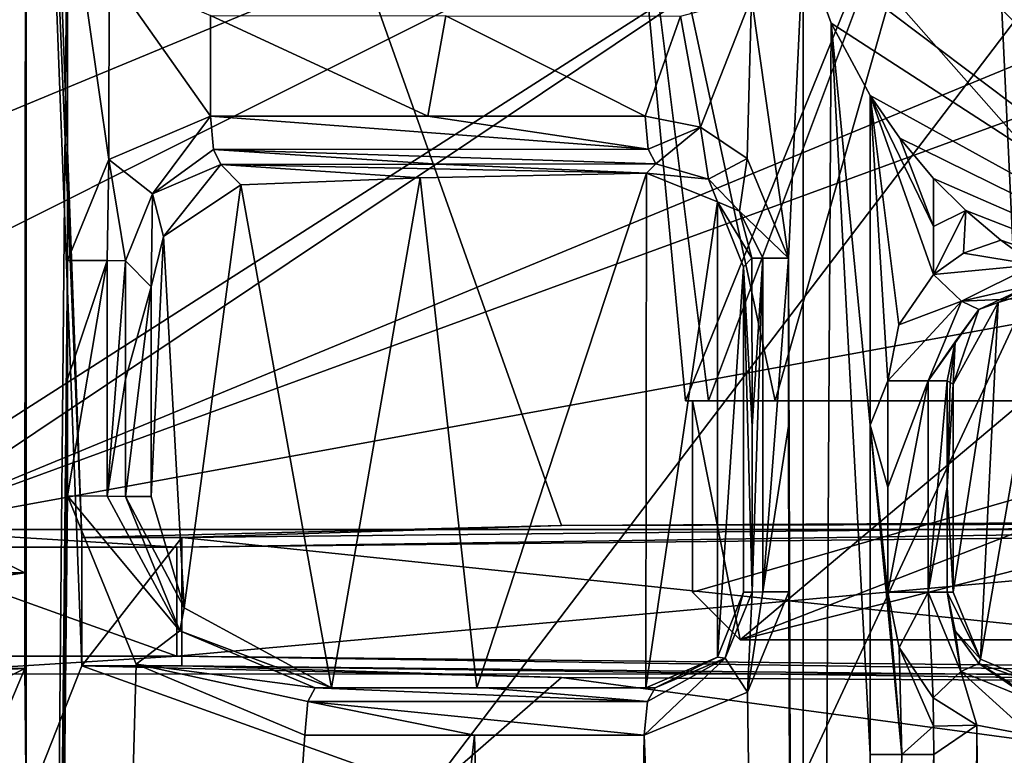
# Model space of a CAD drawing. Extents: x -65 to 446, y -88 to 1542.
# Tile 89 of 223: x 36 to 46, y -35 to -27. Entities that reach past the tile are written whole.
import ezdxf

# ---------------------------------------------------------------- set-up
doc = ezdxf.new("R2010")
doc.units = 0
doc.header["$LTSCALE"] = 74.25
for name, color, linetype in [('15', 7, 'CONTINUOUS'), ('206', 7, 'CONTINUOUS'), ('209', 7, 'CONTINUOUS'), ('218', 7, 'CONTINUOUS'), ('221', 7, 'CONTINUOUS'), ('230', 7, 'CONTINUOUS'), ('245', 7, 'CONTINUOUS'), ('277', 7, 'CONTINUOUS'), ('280', 7, 'CONTINUOUS'), ('281', 7, 'CONTINUOUS'), ('3', 7, 'CONTINUOUS'), ('307', 7, 'CONTINUOUS'), ('326', 7, 'CONTINUOUS'), ('332', 7, 'CONTINUOUS'), ('341', 7, 'CONTINUOUS'), ('360', 7, 'CONTINUOUS'), ('377', 7, 'CONTINUOUS'), ('380', 7, 'CONTINUOUS'), ('4', 7, 'CONTINUOUS'), ('404', 7, 'CONTINUOUS'), ('410', 7, 'CONTINUOUS'), ('414', 7, 'CONTINUOUS'), ('420', 7, 'CONTINUOUS'), ('450', 7, 'CONTINUOUS'), ('481', 7, 'CONTINUOUS'), ('488', 7, 'CONTINUOUS'), ('492', 7, 'CONTINUOUS'), ('510', 7, 'CONTINUOUS'), ('512', 7, 'CONTINUOUS'), ('523', 7, 'CONTINUOUS'), ('525', 7, 'CONTINUOUS'), ('531', 7, 'CONTINUOUS'), ('532', 7, 'CONTINUOUS'), ('545', 7, 'CONTINUOUS'), ('554', 7, 'CONTINUOUS'), ('565', 7, 'CONTINUOUS'), ('573', 7, 'CONTINUOUS'), ('589', 7, 'CONTINUOUS'), ('594', 7, 'CONTINUOUS'), ('595', 7, 'CONTINUOUS'), ('60', 7, 'CONTINUOUS'), ('604', 7, 'CONTINUOUS'), ('61', 7, 'CONTINUOUS'), ('611', 7, 'CONTINUOUS'), ('62', 7, 'CONTINUOUS'), ('63', 7, 'CONTINUOUS'), ('632', 7, 'CONTINUOUS'), ('634', 7, 'CONTINUOUS'), ('638', 7, 'CONTINUOUS'), ('659', 7, 'CONTINUOUS'), ('66', 7, 'CONTINUOUS'), ('722', 7, 'CONTINUOUS'), ('735', 7, 'CONTINUOUS'), ('749', 7, 'CONTINUOUS'), ('778', 7, 'CONTINUOUS'), ('830', 7, 'CONTINUOUS'), ('933', 7, 'CONTINUOUS')]:
    doc.layers.add(name, color=color, linetype=linetype)

msp = doc.modelspace()

# ---------------------------------------------------------------- linework, layer by layer
at = {"layer": '15', "linetype": 'CONTINUOUS'}
for points in [[(43, -31), (43.239, -31, 1.812), (42.275, -23.272), (43, -31)], [(43.239, -31, 1.812), (43.938, -31, 3.5), (42.275, -23.272), (43.239, -31, 1.812)], [(42.275, -23.272), (43.938, -31, 3.5), (46.137, -23.272, 6.689), (42.275, -23.272)], [(43.938, -31, 3.5), (46.5, -31, 6.062), (46.137, -23.272, 6.689), (43.938, -31, 3.5)], [(46.5, -31, 6.062), (53.5, -31, 6.062), (46.137, -23.272, 6.689), (46.5, -31, 6.062)], [(46.137, -23.272, 6.689), (53.5, -31, 6.062), (53.863, -23.272, 6.689), (46.137, -23.272, 6.689)]]:
    msp.add_3dface(points, dxfattribs=at)
at = {"layer": '206', "color": 7, "linetype": 'CONTINUOUS'}
msp.add_3dface([(35.705, -32.607, -11.079), (29.1, -32.8), (36.092, -32.8, 0), (35.705, -32.607, -11.079)], dxfattribs=at)
at = {"layer": '209', "color": 7, "linetype": 'CONTINUOUS'}
for points in [[(45.594, -28.673, -15.381), (45.932, -29.01, -15.474), (45.594, -29.177, -15.381), (45.594, -28.673, -15.381)], [(45.932, -29.01, -15.474), (45.594, -29.678, -15.381), (45.594, -29.177, -15.381), (45.932, -29.01, -15.474)], [(45.594, -29.678, -15.381), (45.932, -29.01, -15.474), (45.906, -29.457, -15.467), (45.594, -29.678, -15.381)], [(45.932, -29.01, -15.474), (46.295, -29.32, -15.565), (45.906, -29.457, -15.467), (45.932, -29.01, -15.474)]]:
    msp.add_3dface(points, dxfattribs=at)
at = {"layer": '218', "color": 7, "linetype": 'CONTINUOUS'}
for points in [[(36.092, -32.8, 0), (29.1, -32.8), (29.1, -33.8), (36.092, -32.8, 0)], [(36.092, -33.8), (36.092, -32.8, 0), (29.1, -33.8), (36.092, -33.8)]]:
    msp.add_3dface(points, dxfattribs=at)
at = {"layer": '221', "color": 7, "linetype": 'CONTINUOUS'}
for points in [[(46.065, -30.043, -14.918), (46.605, -29.793, -15.119), (46.27, -29.972, -13.078), (46.065, -30.043, -14.918)], [(46.27, -29.972, -13.078), (46.605, -29.793, -15.119), (46.755, -29.822, -13.207), (46.27, -29.972, -13.078)], [(45.8, -30.825, -12.935), (46.065, -30.043, -14.918), (46.27, -29.972, -13.078), (45.8, -30.825, -12.935)], [(45.821, -30.383, -14.824), (46.065, -30.043, -14.918), (45.8, -30.825, -12.935), (45.821, -30.383, -14.824)], [(45.735, -30.792, -14.794), (45.821, -30.383, -14.824), (45.768, -30.809, -13.858), (45.735, -30.792, -14.794)], [(45.8, -30.825, -12.935), (45.768, -30.809, -13.858), (45.821, -30.383, -14.824), (45.8, -30.825, -12.935)]]:
    msp.add_3dface(points, dxfattribs=at)
at = {"layer": '230', "color": 7, "linetype": 'CONTINUOUS'}
for points in [[(43.696, -31.269, -14.54), (43.695, -29.509, -14.537), (43.807, -29.506, -14.835), (43.696, -31.269, -14.54)], [(43.696, -33, -14.544), (43.696, -31.269, -14.54), (43.807, -29.506, -14.835), (43.696, -33, -14.544)], [(43.696, -33, -14.544), (43.807, -29.506, -14.835), (43.808, -32.999, -14.843), (43.696, -33, -14.544)], [(43.807, -29.506, -14.835), (44.077, -29.508, -15.005), (43.808, -32.999, -14.843), (43.807, -29.506, -14.835)], [(44.077, -29.508, -15.005), (44.078, -31.265, -15.009), (43.808, -32.999, -14.843), (44.077, -29.508, -15.005)], [(44.078, -31.265, -15.009), (44.079, -32.999, -15.013), (43.808, -32.999, -14.843), (44.078, -31.265, -15.009)]]:
    msp.add_3dface(points, dxfattribs=at)
at = {"layer": '245', "color": 7, "linetype": 'CONTINUOUS'}
for points in [[(45.116, -31.904, -15.263), (45.116, -30.791, -15.262), (45.536, -30.789, -15.176), (45.116, -31.904, -15.263)], [(45.117, -33, -15.264), (45.116, -31.904, -15.263), (45.536, -30.789, -15.176), (45.117, -33, -15.264)], [(45.117, -33, -15.264), (45.536, -30.789, -15.176), (45.537, -33, -15.177), (45.117, -33, -15.264)], [(45.536, -30.789, -15.176), (45.735, -30.792, -14.794), (45.537, -33, -15.177), (45.536, -30.789, -15.176)], [(45.537, -33, -15.177), (45.735, -30.792, -14.794), (45.735, -31.903, -14.794), (45.537, -33, -15.177)], [(45.735, -33, -14.795), (45.537, -33, -15.177), (45.735, -31.903, -14.794), (45.735, -33, -14.795)]]:
    msp.add_3dface(points, dxfattribs=at)
at = {"layer": '277', "color": 7, "linetype": 'CONTINUOUS'}
for points in [[(38.035, -28.022, -13.585), (40.308, -28.022, -14.103), (42.61, -28.369, -14.503), (38.035, -28.022, -13.585)], [(38.066, -28.372, -13.45), (38.035, -28.022, -13.585), (42.61, -28.369, -14.503), (38.066, -28.372, -13.45)], [(40.308, -28.022, -14.103), (42.577, -28.022, -14.638), (42.61, -28.369, -14.503), (40.308, -28.022, -14.103)], [(42.691, -28.522, -14.17), (38.066, -28.372, -13.45), (42.61, -28.369, -14.503), (42.691, -28.522, -14.17)], [(38.141, -28.527, -13.115), (38.066, -28.372, -13.45), (40.418, -28.525, -13.633), (38.141, -28.527, -13.115)], [(40.418, -28.525, -13.633), (38.066, -28.372, -13.45), (42.691, -28.522, -14.17), (40.418, -28.525, -13.633)]]:
    msp.add_3dface(points, dxfattribs=at)
at = {"layer": '280', "color": 7, "linetype": 'CONTINUOUS'}
for points in [[(44.929, -31.255, -15.216), (44.929, -27.807, -15.213), (45.116, -30.791, -15.262), (44.929, -31.255, -15.216)], [(44.929, -27.807, -15.213), (45.241, -28.254, -15.291), (45.594, -29.177, -15.381), (44.929, -27.807, -15.213)], [(45.116, -30.791, -15.262), (44.929, -27.807, -15.213), (45.23, -30.205, -15.288), (45.116, -30.791, -15.262)], [(45.23, -30.205, -15.288), (44.929, -27.807, -15.213), (45.594, -29.678, -15.381), (45.23, -30.205, -15.288)], [(45.594, -29.678, -15.381), (44.929, -27.807, -15.213), (45.594, -29.177, -15.381), (45.594, -29.678, -15.381)], [(45.241, -28.254, -15.291), (45.594, -28.673, -15.381), (45.594, -29.177, -15.381), (45.241, -28.254, -15.291)], [(44.929, -31.255, -15.216), (45.116, -30.791, -15.262), (45.116, -31.904, -15.263), (44.929, -31.255, -15.216)], [(45.263, -34.7, -15.301), (44.929, -34.7, -15.22), (44.929, -31.255, -15.216), (45.263, -34.7, -15.301)], [(45.263, -34.7, -15.301), (44.929, -31.255, -15.216), (45.117, -33, -15.264), (45.263, -34.7, -15.301)], [(45.117, -33, -15.264), (44.929, -31.255, -15.216), (45.116, -31.904, -15.263), (45.117, -33, -15.264)], [(45.233, -33.581, -15.291), (45.263, -34.7, -15.301), (45.117, -33, -15.264), (45.233, -33.581, -15.291)], [(45.593, -34.403, -15.381), (45.263, -34.7, -15.301), (45.233, -33.581, -15.291), (45.593, -34.403, -15.381)], [(45.59, -34.106, -15.38), (45.593, -34.403, -15.381), (45.233, -33.581, -15.291), (45.59, -34.106, -15.38)], [(45.596, -34.7, -15.382), (45.263, -34.7, -15.301), (45.593, -34.403, -15.381), (45.596, -34.7, -15.382)]]:
    msp.add_3dface(points, dxfattribs=at)
at = {"layer": '281', "color": 7, "linetype": 'CONTINUOUS'}
for points in [[(39.3, -34, -8.395), (38.353, -28.741, -7.023), (40.225, -28.669, -9.455), (39.3, -34, -8.395)], [(40.819, -34, -10.033), (39.3, -34, -8.395), (40.225, -28.669, -9.455), (40.819, -34, -10.033)], [(42.594, -28.618, -11.407), (40.819, -34, -10.033), (40.225, -28.669, -9.455), (42.594, -28.618, -11.407)], [(42.585, -34, -11.401), (40.819, -34, -10.033), (42.594, -28.618, -11.407), (42.585, -34, -11.401)], [(42.585, -34, -11.401), (42.594, -28.618, -11.407), (43.333, -28.92, -11.854), (42.585, -34, -11.401)], [(37.544, -29.282, -5.459), (38.353, -28.741, -7.023), (37.759, -33.164, -5.926), (37.544, -29.282, -5.459)], [(38.353, -28.741, -7.023), (39.3, -34, -8.395), (37.759, -33.164, -5.926), (38.353, -28.741, -7.023)], [(43.334, -33.681, -11.854), (42.585, -34, -11.401), (43.333, -28.92, -11.854), (43.334, -33.681, -11.854)], [(43.607, -29.597, -12.004), (43.334, -33.681, -11.854), (43.333, -28.92, -11.854), (43.607, -29.597, -12.004)], [(37.413, -29.806, -5.15), (37.544, -29.282, -5.459), (37.413, -32, -5.15), (37.413, -29.806, -5.15)], [(37.413, -32, -5.15), (37.544, -29.282, -5.459), (37.759, -33.164, -5.926), (37.413, -32, -5.15)], [(43.607, -33, -12.004), (43.334, -33.681, -11.854), (43.607, -29.597, -12.004), (43.607, -33, -12.004)]]:
    msp.add_3dface(points, dxfattribs=at)
at = {"layer": '3', "linetype": 'CONTINUOUS'}
for points in [[(43, -31), (43.239, -31, -1.812), (43.073, -31, -0.5), (43, -31)], [(43.239, -31, 1.812), (43, -31), (43.073, -31, 0.5), (43.239, -31, 1.812)], [(43.073, -31, 0.5), (43, -31), (43.073, -31, -0.5), (43.073, -31, 0.5)], [(43.073, -31, -0.5), (43.239, -31, -1.812), (50, -31, -0.5), (43.073, -31, -0.5)], [(56.761, -31, 1.812), (43.239, -31, 1.812), (43.073, -31, 0.5), (56.761, -31, 1.812)], [(46.537, -31, 0.5), (56.761, -31, 1.812), (43.073, -31, 0.5), (46.537, -31, 0.5)], [(43.938, -31, -3.5), (56.761, -31, -1.812), (43.239, -31, -1.812), (43.938, -31, -3.5)], [(43.239, -31, -1.812), (56.761, -31, -1.812), (56.927, -31, -0.5), (43.239, -31, -1.812)], [(50, -31, -0.5), (43.239, -31, -1.812), (53.463, -31, -0.5), (50, -31, -0.5)], [(53.463, -31, -0.5), (43.239, -31, -1.812), (56.927, -31, -0.5), (53.463, -31, -0.5)], [(43.938, -31, 3.5), (43.239, -31, 1.812), (56.062, -31, 3.5), (43.938, -31, 3.5)], [(56.062, -31, 3.5), (43.239, -31, 1.812), (56.761, -31, 1.812), (56.062, -31, 3.5)], [(56.062, -31, -3.5), (56.761, -31, -1.812), (43.938, -31, -3.5), (56.062, -31, -3.5)], [(56.062, -31, -3.5), (43.938, -31, -3.5), (46.85, -31, -3.7), (56.062, -31, -3.5)], [(43.938, -31, -3.5), (46.5, -31, -6.062), (46.85, -31, -3.7), (43.938, -31, -3.5)], [(46.5, -31, 6.062), (43.938, -31, 3.5), (46.85, -31, 4.5), (46.5, -31, 6.062)], [(43.938, -31, 3.5), (56.062, -31, 3.5), (53.15, -31, 3.7), (43.938, -31, 3.5)], [(43.938, -31, 3.5), (53.15, -31, 3.7), (46.85, -31, 3.7), (43.938, -31, 3.5)], [(46.85, -31, 4.5), (43.938, -31, 3.5), (46.85, -31, 3.7), (46.85, -31, 4.5)]]:
    msp.add_3dface(points, dxfattribs=at)
at = {"layer": '307', "color": 7, "linetype": 'CONTINUOUS'}
for points in [[(42.577, -28.022, -14.638), (43.157, -28.136, -14.778), (42.61, -28.369, -14.503), (42.577, -28.022, -14.638)], [(43.157, -28.136, -14.778), (42.691, -28.522, -14.17), (42.61, -28.369, -14.503), (43.157, -28.136, -14.778)], [(42.691, -28.522, -14.17), (43.157, -28.136, -14.778), (43.241, -28.68, -14.375), (42.691, -28.522, -14.17)], [(43.157, -28.136, -14.778), (43.646, -28.464, -14.898), (43.241, -28.68, -14.375), (43.157, -28.136, -14.778)], [(43.646, -28.464, -14.898), (43.563, -29.016, -14.493), (43.241, -28.68, -14.375), (43.646, -28.464, -14.898)], [(43.646, -28.464, -14.898), (44.077, -29.508, -15.005), (43.563, -29.016, -14.493), (43.646, -28.464, -14.898)], [(43.563, -29.016, -14.493), (44.077, -29.508, -15.005), (43.807, -29.506, -14.835), (43.563, -29.016, -14.493)], [(43.695, -29.509, -14.537), (43.563, -29.016, -14.493), (43.807, -29.506, -14.835), (43.695, -29.509, -14.537)]]:
    msp.add_3dface(points, dxfattribs=at)
at = {"layer": '326', "color": 7, "linetype": 'CONTINUOUS'}
for points in [[(37.145, -32, -12.823), (37.413, -32, -5.15), (37.759, -33.164, -5.926), (37.145, -32, -12.823)], [(37.145, -32, -12.823), (37.759, -33.164, -5.926), (37.715, -33.404, -12.988), (37.145, -32, -12.823)], [(37.759, -33.164, -5.926), (39.3, -34, -8.395), (37.715, -33.404, -12.988), (37.759, -33.164, -5.926)], [(39.3, -34, -8.395), (39.127, -34, -13.366), (37.715, -33.404, -12.988), (39.3, -34, -8.395)]]:
    msp.add_3dface(points, dxfattribs=at)
at = {"layer": '332', "color": 7, "linetype": 'CONTINUOUS'}
for points in [[(43.648, -34.048, -14.912), (43.416, -33.69, -14.441), (43.696, -33, -14.544), (43.648, -34.048, -14.912)], [(44.079, -32.999, -15.013), (43.648, -34.048, -14.912), (43.808, -32.999, -14.843), (44.079, -32.999, -15.013)], [(43.648, -34.048, -14.912), (43.696, -33, -14.544), (43.808, -32.999, -14.843), (43.648, -34.048, -14.912)], [(43.648, -34.048, -14.912), (42.569, -34.498, -14.66), (43.416, -33.69, -14.441), (43.648, -34.048, -14.912)], [(43.416, -33.69, -14.441), (42.569, -34.498, -14.66), (42.602, -34.146, -14.516), (43.416, -33.69, -14.441)], [(42.682, -34, -14.172), (43.416, -33.69, -14.441), (42.602, -34.146, -14.516), (42.682, -34, -14.172)]]:
    msp.add_3dface(points, dxfattribs=at)
at = {"layer": '341', "color": 7, "linetype": 'CONTINUOUS'}
for points in [[(38.141, -28.527, -13.115), (40.418, -28.525, -13.633), (42.594, -28.618, -11.407), (38.141, -28.527, -13.115)], [(38.353, -28.741, -7.023), (38.141, -28.527, -13.115), (40.225, -28.669, -9.455), (38.353, -28.741, -7.023)], [(38.141, -28.527, -13.115), (42.594, -28.618, -11.407), (40.225, -28.669, -9.455), (38.141, -28.527, -13.115)], [(40.418, -28.525, -13.633), (42.691, -28.522, -14.17), (42.594, -28.618, -11.407), (40.418, -28.525, -13.633)]]:
    msp.add_3dface(points, dxfattribs=at)
at = {"layer": '360', "color": 7, "linetype": 'CONTINUOUS'}
for points in [[(45.59, -34.106, -15.38), (46.045, -34.392, -15.504), (45.593, -34.403, -15.381), (45.59, -34.106, -15.38)], [(46.045, -34.392, -15.504), (45.596, -34.7, -15.382), (45.593, -34.403, -15.381), (46.045, -34.392, -15.504)], [(45.939, -57.485, -15.476), (45.596, -34.7, -15.382), (46.045, -34.392, -15.504), (45.939, -57.485, -15.476)], [(46.384, -76.1, -15.586), (45.939, -57.485, -15.476), (46.045, -34.392, -15.504), (46.384, -76.1, -15.586)], [(46.617, -34.5, -15.638), (46.384, -76.1, -15.586), (46.045, -34.392, -15.504), (46.617, -34.5, -15.638)]]:
    msp.add_3dface(points, dxfattribs=at)
at = {"layer": '377', "color": 7, "linetype": 'CONTINUOUS'}
for points in [[(36.688, -32.43, 4), (36.688, -33.77, 4), (37.736, -32.43, 4), (36.688, -32.43, 4)], [(36.688, -33.77, 4), (37.736, -33.77, 4), (37.736, -32.43, 4), (36.688, -33.77, 4)]]:
    msp.add_3dface(points, dxfattribs=at)
at = {"layer": '380', "color": 7, "linetype": 'CONTINUOUS'}
for points in [[(39.127, -34, -13.366), (39.3, -34, -8.395), (40.819, -34, -10.033), (39.127, -34, -13.366)], [(42.585, -34, -11.401), (39.127, -34, -13.366), (40.819, -34, -10.033), (42.585, -34, -11.401)], [(39.127, -34, -13.366), (42.585, -34, -11.401), (40.906, -34, -13.764), (39.127, -34, -13.366)], [(40.906, -34, -13.764), (42.585, -34, -11.401), (42.682, -34, -14.172), (40.906, -34, -13.764)]]:
    msp.add_3dface(points, dxfattribs=at)
at = {"layer": '4', "linetype": 'CONTINUOUS'}
for points in [[(43, -31), (42.275, -23.272), (46.137, -23.272, -6.689), (43, -31)], [(43.239, -31, -1.812), (43, -31), (46.137, -23.272, -6.689), (43.239, -31, -1.812)], [(43.938, -31, -3.5), (43.239, -31, -1.812), (46.137, -23.272, -6.689), (43.938, -31, -3.5)], [(46.5, -31, -6.062), (43.938, -31, -3.5), (46.137, -23.272, -6.689), (46.5, -31, -6.062)], [(53.863, -23.272, -6.689), (46.5, -31, -6.062), (46.137, -23.272, -6.689), (53.863, -23.272, -6.689)]]:
    msp.add_3dface(points, dxfattribs=at)
at = {"layer": '404', "color": 7, "linetype": 'CONTINUOUS'}
for points in [[(36.092, -33.8), (29.1, -33.8), (29.1, -33.971, -9.799), (36.092, -33.8)], [(36.092, -33.8), (29.1, -33.971, -9.799), (32.405, -33.982, -10.429), (36.092, -33.8)], [(35.704, -33.994, -11.095), (36.092, -33.8), (32.405, -33.982, -10.429), (35.704, -33.994, -11.095)]]:
    msp.add_3dface(points, dxfattribs=at)
at = {"layer": '410', "color": 7, "linetype": 'CONTINUOUS'}
for points in [[(36.071, -76.521, -13.69), (31.659, -77.508, -13.008), (34.427, -25.499, -12.771), (36.071, -76.521, -13.69)], [(36.539, -25.46, -13.229), (36.071, -76.521, -13.69), (34.427, -25.499, -12.771), (36.539, -25.46, -13.229)], [(36.071, -76.521, -13.69), (36.539, -25.46, -13.229), (36.54, -29.532, -13.27), (36.071, -76.521, -13.69)], [(36.539, -25.46, -13.229), (36.974, -26.521, -13.336), (36.97, -28.474, -13.353), (36.539, -25.46, -13.229)], [(36.54, -29.532, -13.27), (36.539, -25.46, -13.229), (36.97, -28.474, -13.353), (36.54, -29.532, -13.27)], [(43.691, -26.779, -14.905), (44.23, -26.246, -15.037), (44.077, -29.508, -15.005), (43.691, -26.779, -14.905)], [(44.23, -26.246, -15.037), (44.231, -76.097, -15.158), (44.077, -29.508, -15.005), (44.23, -26.246, -15.037)], [(44.523, -27.05, -15.111), (44.231, -76.097, -15.158), (44.23, -26.246, -15.037), (44.523, -27.05, -15.111)], [(36.974, -26.521, -13.336), (38.035, -28.022, -13.585), (36.97, -28.474, -13.353), (36.974, -26.521, -13.336)], [(36.974, -26.521, -13.336), (38.035, -26.969, -13.576), (38.035, -28.022, -13.585), (36.974, -26.521, -13.336)], [(42.948, -26.976, -14.724), (43.691, -26.779, -14.905), (43.157, -28.136, -14.778), (42.948, -26.976, -14.724)], [(43.157, -28.136, -14.778), (43.691, -26.779, -14.905), (43.646, -28.464, -14.898), (43.157, -28.136, -14.778)], [(43.646, -28.464, -14.898), (43.691, -26.779, -14.905), (44.077, -29.508, -15.005), (43.646, -28.464, -14.898)], [(38.035, -26.969, -13.576), (40.493, -26.973, -14.14), (40.308, -28.022, -14.103), (38.035, -26.969, -13.576)], [(38.035, -28.022, -13.585), (38.035, -26.969, -13.576), (40.308, -28.022, -14.103), (38.035, -28.022, -13.585)], [(40.308, -28.022, -14.103), (40.493, -26.973, -14.14), (42.577, -28.022, -14.638), (40.308, -28.022, -14.103)], [(40.493, -26.973, -14.14), (42.948, -26.976, -14.724), (42.577, -28.022, -14.638), (40.493, -26.973, -14.14)], [(42.577, -28.022, -14.638), (42.948, -26.976, -14.724), (43.157, -28.136, -14.778), (42.577, -28.022, -14.638)], [(44.929, -34.7, -15.22), (44.231, -76.097, -15.158), (44.523, -27.05, -15.111), (44.929, -34.7, -15.22)], [(44.929, -34.7, -15.22), (44.523, -27.05, -15.111), (44.929, -31.255, -15.216), (44.929, -34.7, -15.22)], [(44.929, -27.807, -15.213), (44.929, -31.255, -15.216), (44.523, -27.05, -15.111), (44.929, -27.807, -15.213)], [(36.54, -30.774, -13.282), (36.071, -76.521, -13.69), (36.54, -29.532, -13.27), (36.54, -30.774, -13.282)], [(44.077, -29.508, -15.005), (44.231, -76.097, -15.158), (44.078, -31.265, -15.009), (44.077, -29.508, -15.005)], [(36.54, -31.995, -13.294), (36.071, -76.521, -13.69), (36.54, -30.774, -13.282), (36.54, -31.995, -13.294)], [(44.078, -31.265, -15.009), (44.231, -76.097, -15.158), (44.079, -32.999, -15.013), (44.078, -31.265, -15.009)], [(37.258, -33.754, -13.465), (36.071, -76.521, -13.69), (36.54, -31.995, -13.294), (37.258, -33.754, -13.465)], [(44.079, -32.999, -15.013), (44.231, -76.097, -15.158), (43.648, -34.048, -14.912), (44.079, -32.999, -15.013)], [(39.019, -34.496, -13.855), (36.071, -76.521, -13.69), (37.258, -33.754, -13.465), (39.019, -34.496, -13.855)], [(43.648, -34.048, -14.912), (44.231, -76.097, -15.158), (42.569, -34.498, -14.66), (43.648, -34.048, -14.912)], [(40.796, -34.497, -14.252), (36.071, -76.521, -13.69), (39.019, -34.496, -13.855), (40.796, -34.497, -14.252)], [(41.852, -76.094, -14.705), (36.071, -76.521, -13.69), (40.796, -34.497, -14.252), (41.852, -76.094, -14.705)], [(42.569, -34.498, -14.66), (41.852, -76.094, -14.705), (40.796, -34.497, -14.252), (42.569, -34.498, -14.66)], [(44.231, -76.097, -15.158), (41.852, -76.094, -14.705), (42.569, -34.498, -14.66), (44.231, -76.097, -15.158)], [(45.939, -57.485, -15.476), (44.231, -76.097, -15.158), (45.596, -34.7, -15.382), (45.939, -57.485, -15.476)], [(45.596, -34.7, -15.382), (44.231, -76.097, -15.158), (45.263, -34.7, -15.301), (45.596, -34.7, -15.382)], [(45.263, -34.7, -15.301), (44.231, -76.097, -15.158), (44.929, -34.7, -15.22), (45.263, -34.7, -15.301)]]:
    msp.add_3dface(points, dxfattribs=at)
at = {"layer": '414', "color": 7, "linetype": 'CONTINUOUS'}
for points in [[(42.594, -28.618, -11.407), (42.691, -28.522, -14.17), (43.241, -28.68, -14.375), (42.594, -28.618, -11.407)], [(43.333, -28.92, -11.854), (42.594, -28.618, -11.407), (43.241, -28.68, -14.375), (43.333, -28.92, -11.854)], [(43.563, -29.016, -14.493), (43.333, -28.92, -11.854), (43.241, -28.68, -14.375), (43.563, -29.016, -14.493)], [(43.695, -29.509, -14.537), (43.607, -29.597, -12.004), (43.333, -28.92, -11.854), (43.695, -29.509, -14.537)], [(43.695, -29.509, -14.537), (43.333, -28.92, -11.854), (43.563, -29.016, -14.493), (43.695, -29.509, -14.537)]]:
    msp.add_3dface(points, dxfattribs=at)
at = {"layer": '420', "color": 7, "linetype": 'CONTINUOUS'}
for points in [[(41.704, -32.305, 11.153), (36.688, -32.43, 4), (37.736, -32.43, 4), (41.704, -32.305, 11.153)], [(41.704, -32.305, 11.153), (37.736, -32.43, 4), (52.027, -32.278, 12.74), (41.704, -32.305, 11.153)], [(50, -32.257, 13.9), (41.704, -32.305, 11.153), (52.027, -32.278, 12.74), (50, -32.257, 13.9)]]:
    msp.add_3dface(points, dxfattribs=at)
at = {"layer": '450', "color": 7, "linetype": 'CONTINUOUS'}
for points in [[(43.696, -31.269, -14.54), (43.607, -29.597, -12.004), (43.695, -29.509, -14.537), (43.696, -31.269, -14.54)], [(43.696, -33, -14.544), (43.607, -33, -12.004), (43.607, -29.597, -12.004), (43.696, -33, -14.544)], [(43.696, -33, -14.544), (43.607, -29.597, -12.004), (43.696, -31.269, -14.54), (43.696, -33, -14.544)]]:
    msp.add_3dface(points, dxfattribs=at)
at = {"layer": '481', "color": 7, "linetype": 'CONTINUOUS'}
for points in [[(45.233, -33.581, -15.291), (45.117, -33, -15.264), (45.537, -33, -15.177), (45.233, -33.581, -15.291)], [(45.59, -34.106, -15.38), (45.233, -33.581, -15.291), (45.537, -33, -15.177), (45.59, -34.106, -15.38)], [(45.59, -34.106, -15.38), (45.537, -33, -15.177), (45.878, -33.831, -15.283), (45.59, -34.106, -15.38)], [(45.537, -33, -15.177), (45.735, -33, -14.795), (45.878, -33.831, -15.283), (45.537, -33, -15.177)], [(45.735, -33, -14.795), (45.82, -33.406, -14.826), (45.878, -33.831, -15.283), (45.735, -33, -14.795)], [(45.82, -33.406, -14.826), (46.065, -33.746, -14.912), (45.878, -33.831, -15.283), (45.82, -33.406, -14.826)]]:
    msp.add_3dface(points, dxfattribs=at)
at = {"layer": '488', "color": 7, "linetype": 'CONTINUOUS'}
for points in [[(35.705, -32.607, -11.079), (36.092, -32.8, 0), (36.108, -18.533, 0.485), (35.705, -32.607, -11.079)], [(35.706, -29.056, -11.04), (35.705, -32.607, -11.079), (36.108, -18.533, 0.485), (35.706, -29.056, -11.04)], [(35.707, -25.504, -11), (35.706, -29.056, -11.04), (36.108, -18.533, 0.485), (35.707, -25.504, -11)], [(36.092, -32.8, 0), (36.092, -33.8), (36.108, -18.533, 0.485), (36.092, -32.8, 0)], [(36.108, -18.533, 0.485), (36.092, -33.8), (36.108, -35.247, 0.485), (36.108, -18.533, 0.485)], [(36.092, -33.8), (35.704, -33.994, -11.095), (35.704, -34.722, -11.103), (36.092, -33.8)], [(36.092, -33.8), (35.704, -34.722, -11.103), (36.108, -35.247, 0.485), (36.092, -33.8)]]:
    msp.add_3dface(points, dxfattribs=at)
at = {"layer": '492', "color": 7, "linetype": 'CONTINUOUS'}
for points in [[(37.258, -33.754, -13.465), (36.54, -31.995, -13.294), (37.715, -33.404, -12.988), (37.258, -33.754, -13.465)], [(37.715, -33.404, -12.988), (36.54, -31.995, -13.294), (36.954, -31.997, -13.198), (37.715, -33.404, -12.988)], [(37.145, -32, -12.823), (37.715, -33.404, -12.988), (36.954, -31.997, -13.198), (37.145, -32, -12.823)], [(39.127, -34, -13.366), (37.258, -33.754, -13.465), (37.715, -33.404, -12.988), (39.127, -34, -13.366)], [(39.019, -34.496, -13.855), (37.258, -33.754, -13.465), (39.051, -34.145, -13.71), (39.019, -34.496, -13.855)], [(37.258, -33.754, -13.465), (39.127, -34, -13.366), (39.051, -34.145, -13.71), (37.258, -33.754, -13.465)]]:
    msp.add_3dface(points, dxfattribs=at)
at = {"layer": '510', "color": 7, "linetype": 'CONTINUOUS'}
for points in [[(45.735, -31.903, -14.794), (45.735, -30.792, -14.794), (45.768, -30.809, -13.858), (45.735, -31.903, -14.794)], [(45.735, -31.903, -14.794), (45.768, -30.809, -13.858), (45.8, -30.825, -12.935), (45.735, -31.903, -14.794)], [(45.735, -31.903, -14.794), (45.8, -30.825, -12.935), (45.8, -33, -12.935), (45.735, -31.903, -14.794)], [(45.735, -33, -14.795), (45.735, -31.903, -14.794), (45.8, -33, -12.935), (45.735, -33, -14.795)]]:
    msp.add_3dface(points, dxfattribs=at)
at = {"layer": '512', "color": 7, "linetype": 'CONTINUOUS'}
for points in [[(46.065, -33.746, -14.912), (46.648, -34.146, -15.495), (45.878, -33.831, -15.283), (46.065, -33.746, -14.912)], [(46.065, -33.746, -14.912), (46.371, -33.934, -15.031), (46.648, -34.146, -15.495), (46.065, -33.746, -14.912)], [(46.045, -34.392, -15.504), (45.59, -34.106, -15.38), (45.878, -33.831, -15.283), (46.045, -34.392, -15.504)], [(46.617, -34.5, -15.638), (46.045, -34.392, -15.504), (45.878, -33.831, -15.283), (46.617, -34.5, -15.638)], [(46.648, -34.146, -15.495), (46.617, -34.5, -15.638), (45.878, -33.831, -15.283), (46.648, -34.146, -15.495)]]:
    msp.add_3dface(points, dxfattribs=at)
at = {"layer": '523', "color": 7, "linetype": 'CONTINUOUS'}
for points in [[(36.1, -16.5), (36.108, -18.533, 0.485), (36.688, -32.43, 4), (36.1, -16.5)], [(50, -16.5, 13.9), (36.1, -16.5), (50, -32.257, 13.9), (50, -16.5, 13.9)], [(50, -32.257, 13.9), (36.1, -16.5), (41.704, -32.305, 11.153), (50, -32.257, 13.9)], [(41.704, -32.305, 11.153), (36.1, -16.5), (36.688, -32.43, 4), (41.704, -32.305, 11.153)], [(36.108, -18.533, 0.485), (36.108, -35.247, 0.485), (36.688, -33.77, 4), (36.108, -18.533, 0.485)], [(36.688, -32.43, 4), (36.108, -18.533, 0.485), (36.688, -33.77, 4), (36.688, -32.43, 4)], [(36.108, -35.247, 0.485), (40.343, -35.081, 9.998), (36.688, -33.77, 4), (36.108, -35.247, 0.485)], [(36.688, -33.77, 4), (40.343, -35.081, 9.998), (41.705, -33.895, 11.153), (36.688, -33.77, 4)], [(40.343, -35.081, 9.998), (50, -35.013, 13.9), (41.705, -33.895, 11.153), (40.343, -35.081, 9.998)], [(41.705, -33.895, 11.153), (50, -35.013, 13.9), (50, -33.943, 13.9), (41.705, -33.895, 11.153)]]:
    msp.add_3dface(points, dxfattribs=at)
at = {"layer": '525', "color": 7, "linetype": 'CONTINUOUS'}
for points in [[(43.334, -33.681, -11.854), (43.607, -33, -12.004), (43.416, -33.69, -14.441), (43.334, -33.681, -11.854)], [(43.416, -33.69, -14.441), (43.607, -33, -12.004), (43.696, -33, -14.544), (43.416, -33.69, -14.441)], [(42.682, -34, -14.172), (42.585, -34, -11.401), (43.334, -33.681, -11.854), (42.682, -34, -14.172)], [(42.682, -34, -14.172), (43.334, -33.681, -11.854), (43.416, -33.69, -14.441), (42.682, -34, -14.172)]]:
    msp.add_3dface(points, dxfattribs=at)
at = {"layer": '531', "color": 7, "linetype": 'CONTINUOUS'}
for points in [[(44.23, -26.246, -15.037), (44, -24.6, -17), (50, -30.6, -17), (44.23, -26.246, -15.037)], [(44.523, -27.05, -15.111), (44.23, -26.246, -15.037), (50, -30.6, -17), (44.523, -27.05, -15.111)], [(44.929, -27.807, -15.213), (44.523, -27.05, -15.111), (50, -30.6, -17), (44.929, -27.807, -15.213)], [(44.929, -27.807, -15.213), (50, -30.6, -17), (45.241, -28.254, -15.291), (44.929, -27.807, -15.213)], [(45.241, -28.254, -15.291), (50, -30.6, -17), (45.594, -28.673, -15.381), (45.241, -28.254, -15.291)], [(45.594, -28.673, -15.381), (50, -30.6, -17), (45.932, -29.01, -15.474), (45.594, -28.673, -15.381)], [(45.932, -29.01, -15.474), (50, -30.6, -17), (46.295, -29.32, -15.565), (45.932, -29.01, -15.474)], [(46.295, -29.32, -15.565), (50, -30.6, -17), (46.647, -29.576, -15.549), (46.295, -29.32, -15.565)]]:
    msp.add_3dface(points, dxfattribs=at)
at = {"layer": '532', "color": 7, "linetype": 'CONTINUOUS'}
for points in [[(37.146, -29.537, -12.798), (37.413, -29.806, -5.15), (37.145, -30.772, -12.81), (37.146, -29.537, -12.798)], [(37.145, -32, -12.823), (37.413, -29.806, -5.15), (37.413, -32, -5.15), (37.145, -32, -12.823)], [(37.413, -29.806, -5.15), (37.145, -32, -12.823), (37.145, -30.772, -12.81), (37.413, -29.806, -5.15)]]:
    msp.add_3dface(points, dxfattribs=at)
at = {"layer": '545', "color": 7, "linetype": 'CONTINUOUS'}
for points in [[(36.54, -29.532, -13.27), (36.953, -29.532, -13.175), (36.54, -30.774, -13.282), (36.54, -29.532, -13.27)], [(36.54, -31.995, -13.294), (36.54, -30.774, -13.282), (36.953, -29.532, -13.175), (36.54, -31.995, -13.294)], [(36.54, -31.995, -13.294), (36.953, -29.532, -13.175), (36.954, -31.997, -13.198), (36.54, -31.995, -13.294)], [(36.953, -29.532, -13.175), (37.146, -29.537, -12.798), (36.954, -31.997, -13.198), (36.953, -29.532, -13.175)], [(37.146, -29.537, -12.798), (37.145, -30.772, -12.81), (36.954, -31.997, -13.198), (37.146, -29.537, -12.798)], [(37.145, -32, -12.823), (36.954, -31.997, -13.198), (37.145, -30.772, -12.81), (37.145, -32, -12.823)]]:
    msp.add_3dface(points, dxfattribs=at)
at = {"layer": '554', "color": 7, "linetype": 'CONTINUOUS'}
for points in [[(45.735, -33, -14.795), (45.8, -33, -12.935), (46.084, -33.702, -13.024), (45.735, -33, -14.795)], [(45.735, -33, -14.795), (46.084, -33.702, -13.024), (45.82, -33.406, -14.826), (45.735, -33, -14.795)], [(45.82, -33.406, -14.826), (46.084, -33.702, -13.024), (46.065, -33.746, -14.912), (45.82, -33.406, -14.826)], [(46.084, -33.702, -13.024), (46.791, -34, -13.216), (46.065, -33.746, -14.912), (46.084, -33.702, -13.024)], [(46.065, -33.746, -14.912), (46.791, -34, -13.216), (46.371, -33.934, -15.031), (46.065, -33.746, -14.912)]]:
    msp.add_3dface(points, dxfattribs=at)
at = {"layer": '565', "color": 7, "linetype": 'CONTINUOUS'}
for points in [[(39.127, -34, -13.366), (42.602, -34.146, -14.516), (39.051, -34.145, -13.71), (39.127, -34, -13.366)], [(39.127, -34, -13.366), (40.906, -34, -13.764), (42.602, -34.146, -14.516), (39.127, -34, -13.366)], [(40.906, -34, -13.764), (42.682, -34, -14.172), (42.602, -34.146, -14.516), (40.906, -34, -13.764)], [(40.796, -34.497, -14.252), (39.019, -34.496, -13.855), (39.051, -34.145, -13.71), (40.796, -34.497, -14.252)], [(42.569, -34.498, -14.66), (40.796, -34.497, -14.252), (39.051, -34.145, -13.71), (42.569, -34.498, -14.66)], [(42.602, -34.146, -14.516), (42.569, -34.498, -14.66), (39.051, -34.145, -13.71), (42.602, -34.146, -14.516)]]:
    msp.add_3dface(points, dxfattribs=at)
at = {"layer": '573', "color": 7, "linetype": 'CONTINUOUS'}
for points in [[(46.295, -29.32, -15.565), (46.647, -29.576, -15.549), (45.906, -29.457, -15.467), (46.295, -29.32, -15.565)], [(46.647, -29.576, -15.549), (45.594, -29.678, -15.381), (45.906, -29.457, -15.467), (46.647, -29.576, -15.549)], [(45.594, -29.678, -15.381), (46.647, -29.576, -15.549), (45.885, -29.956, -15.281), (45.594, -29.678, -15.381)], [(46.647, -29.576, -15.549), (47.187, -29.9, -15.284), (45.885, -29.956, -15.281), (46.647, -29.576, -15.549)], [(45.885, -29.956, -15.281), (47.187, -29.9, -15.284), (46.605, -29.793, -15.119), (45.885, -29.956, -15.281)], [(46.065, -30.043, -14.918), (45.885, -29.956, -15.281), (46.605, -29.793, -15.119), (46.065, -30.043, -14.918)]]:
    msp.add_3dface(points, dxfattribs=at)
at = {"layer": '589', "color": 7, "linetype": 'CONTINUOUS'}
msp.add_3dface([(50, -29.6, -18), (45, -24.6, -18), (48.55, -25.977, -18), (50, -29.6, -18)], dxfattribs=at)
at = {"layer": '594', "color": 7, "linetype": 'CONTINUOUS'}
for points in [[(50, -30.307, -17.707), (44.293, -24.6, -17.707), (50, -29.6, -18), (50, -30.307, -17.707)], [(44.293, -24.6, -17.707), (44.617, -24.6, -17.924), (50, -29.6, -18), (44.293, -24.6, -17.707)], [(44.617, -24.6, -17.924), (45, -24.6, -18), (50, -29.6, -18), (44.617, -24.6, -17.924)]]:
    msp.add_3dface(points, dxfattribs=at)
at = {"layer": '595', "color": 7, "linetype": 'CONTINUOUS'}
for points in [[(50, -30.6, -17), (44, -24.6, -17), (50, -30.307, -17.707), (50, -30.6, -17)], [(50, -30.307, -17.707), (44, -24.6, -17), (44.076, -24.6, -17.383), (50, -30.307, -17.707)], [(44.293, -24.6, -17.707), (50, -30.307, -17.707), (44.076, -24.6, -17.383), (44.293, -24.6, -17.707)]]:
    msp.add_3dface(points, dxfattribs=at)
at = {"layer": '60', "linetype": 'CONTINUOUS'}
for points in [[(43.573, -33.5, -0.5), (56.427, -33.5, -0.5), (43.573, -33.5, 0.5), (43.573, -33.5, -0.5)], [(43.573, -33.5, 0.5), (56.427, -33.5, -0.5), (56.427, -33.5, 0.5), (43.573, -33.5, 0.5)]]:
    msp.add_3dface(points, dxfattribs=at)
at = {"layer": '604', "color": 7, "linetype": 'CONTINUOUS'}
for points in [[(36.688, -33.77, 4), (41.705, -33.895, 11.153), (37.736, -33.77, 4), (36.688, -33.77, 4)], [(41.705, -33.895, 11.153), (50, -33.943, 13.9), (37.736, -33.77, 4), (41.705, -33.895, 11.153)], [(37.736, -33.77, 4), (50, -33.943, 13.9), (52.026, -33.922, 12.74), (37.736, -33.77, 4)]]:
    msp.add_3dface(points, dxfattribs=at)
at = {"layer": '61', "linetype": 'CONTINUOUS'}
for points in [[(46.537, -31, 0.5), (43.073, -31, 0.5), (43.573, -33.5, 0.5), (46.537, -31, 0.5)], [(43.573, -33.5, 0.5), (43.073, -31, 0.5), (43.073, -33, 0.5), (43.573, -33.5, 0.5)], [(46.537, -31, 0.5), (43.573, -33.5, 0.5), (56.427, -33.5, 0.5), (46.537, -31, 0.5)]]:
    msp.add_3dface(points, dxfattribs=at)
at = {"layer": '611', "color": 7, "linetype": 'CONTINUOUS'}
for points in [[(45.23, -30.205, -15.288), (45.594, -29.678, -15.381), (45.885, -29.956, -15.281), (45.23, -30.205, -15.288)], [(45.116, -30.791, -15.262), (45.23, -30.205, -15.288), (45.885, -29.956, -15.281), (45.116, -30.791, -15.262)], [(45.536, -30.789, -15.176), (45.116, -30.791, -15.262), (45.885, -29.956, -15.281), (45.536, -30.789, -15.176)], [(46.065, -30.043, -14.918), (45.536, -30.789, -15.176), (45.885, -29.956, -15.281), (46.065, -30.043, -14.918)], [(45.536, -30.789, -15.176), (46.065, -30.043, -14.918), (45.821, -30.383, -14.824), (45.536, -30.789, -15.176)], [(45.735, -30.792, -14.794), (45.536, -30.789, -15.176), (45.821, -30.383, -14.824), (45.735, -30.792, -14.794)]]:
    msp.add_3dface(points, dxfattribs=at)
at = {"layer": '62', "linetype": 'CONTINUOUS'}
for points in [[(43.073, -31, 0.5), (43.073, -31, -0.5), (43.073, -33, -0.5), (43.073, -31, 0.5)], [(43.073, -33, 0.5), (43.073, -31, 0.5), (43.073, -33, -0.5), (43.073, -33, 0.5)]]:
    msp.add_3dface(points, dxfattribs=at)
at = {"layer": '63', "linetype": 'CONTINUOUS'}
for points in [[(43.073, -31, -0.5), (50, -31, -0.5), (43.073, -33, -0.5), (43.073, -31, -0.5)], [(50, -31, -0.5), (43.573, -33.5, -0.5), (43.073, -33, -0.5), (50, -31, -0.5)], [(50, -31, -0.5), (53.463, -31, -0.5), (43.573, -33.5, -0.5), (50, -31, -0.5)], [(53.463, -31, -0.5), (56.427, -33.5, -0.5), (43.573, -33.5, -0.5), (53.463, -31, -0.5)]]:
    msp.add_3dface(points, dxfattribs=at)
at = {"layer": '632', "color": 7, "linetype": 'CONTINUOUS'}
for points in [[(46.27, -29.972, -13.078), (46.755, -29.822, -13.207), (46.084, -33.702, -13.024), (46.27, -29.972, -13.078)], [(46.755, -29.822, -13.207), (46.791, -34, -13.216), (46.084, -33.702, -13.024), (46.755, -29.822, -13.207)], [(45.8, -30.825, -12.935), (46.27, -29.972, -13.078), (45.8, -33, -12.935), (45.8, -30.825, -12.935)], [(45.8, -33, -12.935), (46.27, -29.972, -13.078), (46.084, -33.702, -13.024), (45.8, -33, -12.935)]]:
    msp.add_3dface(points, dxfattribs=at)
at = {"layer": '634', "color": 7, "linetype": 'CONTINUOUS'}
for points in [[(37.427, -28.835, -12.902), (38.141, -28.527, -13.115), (37.544, -29.282, -5.459), (37.427, -28.835, -12.902)], [(37.544, -29.282, -5.459), (38.141, -28.527, -13.115), (38.353, -28.741, -7.023), (37.544, -29.282, -5.459)], [(37.146, -29.537, -12.798), (37.427, -28.835, -12.902), (37.413, -29.806, -5.15), (37.146, -29.537, -12.798)], [(37.413, -29.806, -5.15), (37.427, -28.835, -12.902), (37.544, -29.282, -5.459), (37.413, -29.806, -5.15)]]:
    msp.add_3dface(points, dxfattribs=at)
at = {"layer": '638', "color": 7, "linetype": 'CONTINUOUS'}
for points in [[(37.736, -32.43, 4), (52.026, -33.922, 12.74), (52.027, -32.278, 12.74), (37.736, -32.43, 4)], [(37.736, -33.77, 4), (52.026, -33.922, 12.74), (37.736, -32.43, 4), (37.736, -33.77, 4)]]:
    msp.add_3dface(points, dxfattribs=at)
at = {"layer": '659', "color": 7, "linetype": 'CONTINUOUS'}
for points in [[(36.97, -28.474, -13.353), (38.035, -28.022, -13.585), (37.427, -28.835, -12.902), (36.97, -28.474, -13.353)], [(38.035, -28.022, -13.585), (38.066, -28.372, -13.45), (37.427, -28.835, -12.902), (38.035, -28.022, -13.585)], [(38.066, -28.372, -13.45), (38.141, -28.527, -13.115), (37.427, -28.835, -12.902), (38.066, -28.372, -13.45)], [(36.54, -29.532, -13.27), (36.97, -28.474, -13.353), (36.953, -29.532, -13.175), (36.54, -29.532, -13.27)], [(36.953, -29.532, -13.175), (36.97, -28.474, -13.353), (37.146, -29.537, -12.798), (36.953, -29.532, -13.175)], [(37.146, -29.537, -12.798), (36.97, -28.474, -13.353), (37.427, -28.835, -12.902), (37.146, -29.537, -12.798)]]:
    msp.add_3dface(points, dxfattribs=at)
at = {"layer": '66', "linetype": 'CONTINUOUS'}
for points in [[(43.573, -33.5, -0.5), (43.573, -33.5, 0.5), (43.073, -33, -0.5), (43.573, -33.5, -0.5)], [(43.573, -33.5, 0.5), (43.073, -33, 0.5), (43.073, -33, -0.5), (43.573, -33.5, 0.5)]]:
    msp.add_3dface(points, dxfattribs=at)
at = {"layer": '722', "color": 7, "linetype": 'CONTINUOUS'}
for points in [[(34.5, -33.67, 4), (37.683, -33.67, 4), (34.688, -33.858, 14.755), (34.5, -33.67, 4)], [(34.688, -33.858, 14.755), (37.683, -33.67, 4), (50.301, -33.858, 14.755), (34.688, -33.858, 14.755)], [(50.301, -33.858, 14.755), (37.683, -33.67, 4), (52.026, -33.823, 12.79), (50.301, -33.858, 14.755)]]:
    msp.add_3dface(points, dxfattribs=at)
at = {"layer": '735', "color": 7, "linetype": 'CONTINUOUS'}
for points in [[(34.685, -32.345, 14.596), (34.67, -23.966, 13.716), (47.193, -23.966, 13.716), (34.685, -32.345, 14.596)], [(49.094, -26.392, 13.971), (34.685, -32.345, 14.596), (47.193, -23.966, 13.716), (49.094, -26.392, 13.971)], [(50.251, -26.65, 13.998), (34.685, -32.345, 14.596), (49.094, -26.392, 13.971), (50.251, -26.65, 13.998)], [(50.273, -29.498, 14.297), (34.685, -32.345, 14.596), (50.251, -26.65, 13.998), (50.273, -29.498, 14.297)], [(50.292, -32.345, 14.596), (34.685, -32.345, 14.596), (50.273, -29.498, 14.297), (50.292, -32.345, 14.596)]]:
    msp.add_3dface(points, dxfattribs=at)
at = {"layer": '749', "color": 7, "linetype": 'CONTINUOUS'}
for points in [[(34.5, -32.53, 4), (37.683, -32.53, 4), (37.683, -33.67, 4), (34.5, -32.53, 4)], [(34.5, -33.67, 4), (34.5, -32.53, 4), (37.683, -33.67, 4), (34.5, -33.67, 4)]]:
    msp.add_3dface(points, dxfattribs=at)
at = {"layer": '778', "color": 7, "linetype": 'CONTINUOUS'}
for points in [[(50.233, -22.041, 16.53), (-55.817, -22.041, 16.53), (20.277, -34.466, 17.836), (50.233, -22.041, 16.53)], [(23.326, -35.503, 17.945), (50.233, -22.041, 16.53), (20.277, -34.466, 17.836), (23.326, -35.503, 17.945)], [(25.095, -38.129, 18.221), (50.233, -22.041, 16.53), (23.326, -35.503, 17.945), (25.095, -38.129, 18.221)], [(28.216, -50.966, 19.57), (50.233, -22.041, 16.53), (25.095, -38.129, 18.221), (28.216, -50.966, 19.57)], [(30.56, -64.262, 20.967), (50.233, -22.041, 16.53), (28.216, -50.966, 19.57), (30.56, -64.262, 20.967)], [(50.657, -81.93, 22.824), (50.233, -22.041, 16.53), (30.56, -64.262, 20.967), (50.657, -81.93, 22.824)]]:
    msp.add_3dface(points, dxfattribs=at)
at = {"layer": '830', "color": 7, "linetype": 'CONTINUOUS'}
for points in [[(37.683, -32.53, 4), (52.026, -32.377, 12.791), (37.683, -33.67, 4), (37.683, -32.53, 4)], [(37.683, -33.67, 4), (52.026, -32.377, 12.791), (52.026, -33.823, 12.79), (37.683, -33.67, 4)]]:
    msp.add_3dface(points, dxfattribs=at)
at = {"layer": '933', "color": 7, "linetype": 'CONTINUOUS'}
for points in [[(34.5, -32.53, 4), (34.685, -32.345, 14.596), (37.683, -32.53, 4), (34.5, -32.53, 4)], [(34.685, -32.345, 14.596), (50.292, -32.345, 14.596), (37.683, -32.53, 4), (34.685, -32.345, 14.596)], [(37.683, -32.53, 4), (50.292, -32.345, 14.596), (52.026, -32.377, 12.791), (37.683, -32.53, 4)]]:
    msp.add_3dface(points, dxfattribs=at)

doc.saveas('drawing.dxf')
